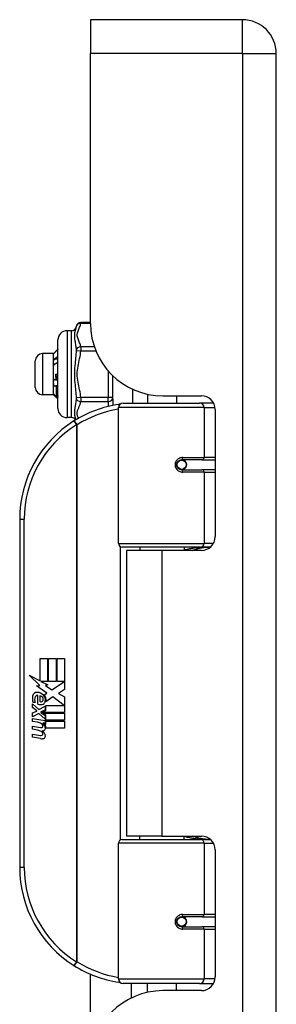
# Model space of a CAD drawing. Header units: inches. Extents: x 4 to 114, y 7 to 59.
# Tile 84 of 98: x 32.58 to 33.68, y 35.33 to 39.57. Entities that reach past the tile are written whole.
import ezdxf

# ---------------------------------------------------------------- set-up
doc = ezdxf.new("R2010")
doc.units = ezdxf.units.IN
doc.header["$MEASUREMENT"] = 0
doc.layers.add('Visible Edges(ANSI)', color=7, linetype='Continuous', lineweight=25)
doc.layers.add('Visible Tangent Edges(ANSI)', color=7, linetype='Continuous', lineweight=25)

msp = doc.modelspace()

# ---------------------------------------------------------------- linework, layer by layer
at = {"layer": 'Visible Edges(ANSI)'}
for p, q in [((32.8842, 39.5734), (32.8842, 39.4274)), ((33.5382, 39.5734), (32.8842, 39.5734)), ((32.8842, 38.2649), (32.8842, 39.4274)), ((33.6842, 27.9164), (33.6842, 39.4274)), ((32.8842, 38.2684), (32.8424, 38.2684)), ((32.8033, 38.2334), (32.7836, 38.2334)), ((32.7442, 37.8988), (32.7442, 38.1941)), ((32.7257, 38.135), (32.6784, 38.135)), ((32.7257, 38.135), (32.7262, 38.1355)), ((32.7257, 38.0985), (32.7257, 38.135)), ((32.6469, 37.9893), (32.6469, 38.1035)), ((32.7257, 38.0104), (32.7257, 38.0985)), ((32.7355, 38.0464), (32.7442, 38.0464)), ((32.7257, 37.9583), (32.7257, 38.0104)), ((32.7363, 38.0223), (32.7371, 38.0227)), ((32.9805, 37.9453), (32.9805, 38.0395)), ((32.7257, 37.9578), (32.6784, 37.9578)), ((32.7257, 37.9578), (32.7257, 37.9583)), ((32.7257, 37.9578), (32.7262, 37.9573)), ((32.7271, 37.9567), (32.7305, 37.9566)), ((32.7442, 37.9467), (32.7405, 37.943)), ((32.7442, 37.9467), (32.7406, 37.9431)), ((32.7436, 37.9521), (32.7442, 37.9514)), ((32.9805, 37.9388), (32.9805, 37.9453)), ((32.9805, 37.9388), (32.9805, 37.912)), ((33.0244, 37.9219), (33.3543, 37.9219)), ((33.1292, 37.9602), (33.1292, 37.9219)), ((33.1962, 37.9529), (33.3621, 37.9529)), ((33.2552, 37.9529), (33.2552, 37.9219)), ((33.4126, 37.9219), (33.3543, 37.9219)), ((33.4126, 37.9219), (33.4141, 37.9219)), ((33.0047, 37.3176), (33.0047, 37.9022)), ((33.4212, 37.8939), (33.4212, 37.3465)), ((32.8033, 37.8594), (32.7836, 37.8594)), ((33.2716, 37.6772), (33.272, 37.6752)), ((33.2769, 37.6759), (33.2718, 37.6759)), ((33.3638, 37.6778), (33.2769, 37.6778)), ((33.2792, 37.6757), (33.2792, 37.6777)), ((33.3638, 37.6778), (33.4212, 37.6778)), ((33.2769, 37.6345), (33.3638, 37.6345)), ((33.2799, 37.6367), (33.2804, 37.6345)), ((33.4212, 37.6345), (33.3638, 37.6345)), ((32.5797, 37.4219), (32.5797, 35.9219)), ((33.3581, 37.3018), (33.0204, 37.3018)), ((33.1922, 37.2874), (33.0392, 37.2874)), ((33.0392, 37.2874), (33.0392, 36.0564)), ((33.0967, 37.3018), (33.0967, 37.2874)), ((33.3621, 37.2874), (33.1922, 37.2874)), ((33.2877, 37.3018), (33.2877, 37.2874)), ((33.3581, 37.3018), (33.4008, 37.3018)), ((32.6676, 36.8219), (32.6997, 36.8219)), ((32.6676, 36.7249), (32.6676, 36.8219)), ((32.6997, 36.8219), (32.6997, 36.7232)), ((32.7042, 36.8219), (32.7363, 36.8219)), ((32.7042, 36.7232), (32.7042, 36.8219)), ((32.7363, 36.8219), (32.7363, 36.7232)), ((32.7405, 36.7232), (32.7405, 36.8219)), ((32.7405, 36.8219), (32.7726, 36.8219)), ((32.7726, 36.8219), (32.7726, 36.6881)), ((32.6199, 36.7498), (32.6676, 36.7249)), ((32.6661, 36.7059), (32.6199, 36.7498)), ((32.6519, 36.7039), (32.6661, 36.7059)), ((32.696, 36.6725), (32.6519, 36.7039)), ((32.6709, 36.7232), (32.7003, 36.7079)), ((32.6997, 36.7232), (32.6709, 36.7232)), ((32.7003, 36.7079), (32.6903, 36.706)), ((32.6903, 36.706), (32.7183, 36.6863)), ((32.7363, 36.7232), (32.7042, 36.7232)), ((32.7183, 36.6863), (32.772, 36.7232)), ((32.772, 36.7232), (32.7405, 36.7232)), ((32.7726, 36.6881), (32.7465, 36.6705)), ((32.658, 36.6254), (32.658, 36.662)), ((32.667, 36.6605), (32.667, 36.6365)), ((32.6844, 36.6656), (32.696, 36.6725)), ((32.7224, 36.6563), (32.6925, 36.6356)), ((32.7714, 36.6197), (32.7224, 36.6563)), ((32.7465, 36.6705), (32.7726, 36.6566)), ((32.7726, 36.6566), (32.7726, 36.5897)), ((32.6343, 36.6266), (32.6622, 36.602)), ((32.6343, 36.6104), (32.6343, 36.6266)), ((32.6538, 36.5969), (32.6343, 36.6104)), ((32.646, 36.632), (32.637, 36.632)), ((32.6622, 36.602), (32.6889, 36.6158)), ((32.6889, 36.6158), (32.6889, 36.5996)), ((32.6918, 36.6197), (32.7714, 36.6197)), ((32.6918, 36.5972), (32.6918, 36.6197)), ((32.6343, 36.587), (32.6538, 36.5945)), ((32.6343, 36.5708), (32.6343, 36.587)), ((32.6624, 36.5843), (32.6343, 36.5708)), ((32.6343, 36.5639), (32.6889, 36.5543)), ((32.6343, 36.5507), (32.6343, 36.5639)), ((32.6538, 36.5945), (32.6538, 36.5969)), ((32.6889, 36.56), (32.6624, 36.5843)), ((32.6889, 36.5996), (32.6705, 36.5918)), ((32.6705, 36.5918), (32.6705, 36.5897)), ((32.6705, 36.5897), (32.6889, 36.5764)), ((32.6741, 36.5897), (32.6918, 36.5972)), ((32.7726, 36.5897), (32.6741, 36.5897)), ((32.6814, 36.5855), (32.7726, 36.5855)), ((32.6918, 36.578), (32.6814, 36.5855)), ((32.6889, 36.5764), (32.6889, 36.56)), ((32.6918, 36.5558), (32.6918, 36.578)), ((32.7726, 36.5855), (32.7726, 36.5558)), ((32.6568, 36.5468), (32.6343, 36.5507)), ((32.6343, 36.53), (32.6688, 36.5239)), ((32.6343, 36.5168), (32.6343, 36.53)), ((32.6793, 36.5438), (32.6793, 36.5409)), ((32.6889, 36.5429), (32.6793, 36.5438)), ((32.6856, 36.5399), (32.6918, 36.5393)), ((32.6889, 36.5543), (32.6889, 36.5429)), ((32.7726, 36.5558), (32.6918, 36.5558)), ((32.6918, 36.5516), (32.7726, 36.5516)), ((32.6918, 36.5393), (32.6918, 36.5516)), ((32.7726, 36.5219), (32.6931, 36.5219)), ((32.7726, 36.5516), (32.7726, 36.5219)), ((32.6568, 36.5129), (32.6343, 36.5168)), ((32.6343, 36.4964), (32.6688, 36.4903)), ((32.6343, 36.4832), (32.6343, 36.4964)), ((32.6686, 36.4766), (32.6343, 36.4832)), ((33.1922, 36.0564), (33.0392, 36.0564)), ((33.0967, 36.042), (33.0967, 36.0564)), ((33.1922, 36.0564), (33.3621, 36.0564)), ((33.2877, 36.042), (33.2877, 36.0564)), ((33.0047, 35.4416), (33.0047, 36.0263)), ((33.0204, 36.042), (33.3581, 36.042)), ((33.4008, 36.042), (33.3581, 36.042)), ((33.4212, 35.9974), (33.4212, 35.45)), ((33.3638, 35.7093), (33.2769, 35.7093)), ((33.2799, 35.7071), (33.2804, 35.7093)), ((33.3638, 35.7093), (33.4212, 35.7093)), ((33.2716, 35.6667), (33.272, 35.6686)), ((33.2718, 35.668), (33.2769, 35.668)), ((33.2769, 35.666), (33.3638, 35.666)), ((33.2792, 35.6681), (33.2792, 35.6661)), ((33.4212, 35.666), (33.3638, 35.666)), ((32.8842, 35.0789), (32.8842, 35.4617)), ((33.3543, 35.4219), (33.0244, 35.4219)), ((33.0592, 35.4219), (33.0592, 35.3592)), ((33.1292, 35.3836), (33.1292, 35.4219)), ((33.2552, 35.3909), (33.2552, 35.4219)), ((33.3543, 35.4219), (33.4126, 35.4219)), ((33.4141, 35.4219), (33.4126, 35.4219)), ((33.3621, 35.3909), (33.1962, 35.3909))]:
    msp.add_line(p, q, dxfattribs=at)
at = {"layer": 'Visible Edges(ANSI)', "flags": 128}
for points in [[(32.7271, 38.1362), (32.727, 38.1362), (32.727, 38.1361), (32.7269, 38.1361), (32.7269, 38.1361), (32.7269, 38.136), (32.7268, 38.136), (32.7268, 38.136), (32.7267, 38.136), (32.7267, 38.1359), (32.7266, 38.1359), (32.7266, 38.1359), (32.7266, 38.1358), (32.7265, 38.1358), (32.7265, 38.1358), (32.7265, 38.1358), (32.7264, 38.1357), (32.7264, 38.1357), (32.7264, 38.1357), (32.7263, 38.1356), (32.7263, 38.1356), (32.7263, 38.1356), (32.7262, 38.1356), (32.7262, 38.1355), (32.7262, 38.1355)], [(32.7442, 38.1535), (32.7435, 38.1528), (32.7428, 38.1521), (32.7421, 38.1514), (32.7414, 38.1507), (32.7407, 38.1499), (32.7399, 38.1492), (32.7392, 38.1485), (32.7385, 38.1478), (32.7378, 38.1471), (32.7371, 38.1463), (32.7364, 38.1456), (32.7357, 38.1449), (32.7349, 38.1442), (32.7342, 38.1434), (32.7335, 38.1427), (32.7328, 38.142), (32.7321, 38.1413), (32.7314, 38.1405), (32.7306, 38.1398), (32.7299, 38.1391), (32.7292, 38.1384), (32.7285, 38.1376), (32.7278, 38.1369), (32.7271, 38.1362)], [(32.7257, 38.0985), (32.7257, 38.099), (32.7257, 38.0996), (32.7257, 38.1001), (32.7257, 38.1007), (32.7257, 38.1012), (32.7258, 38.1017), (32.7258, 38.1023), (32.7258, 38.1028), (32.7259, 38.1033), (32.7259, 38.1039), (32.726, 38.1044), (32.726, 38.105), (32.7261, 38.1055), (32.7262, 38.106), (32.7262, 38.1066), (32.7263, 38.1071), (32.7264, 38.1076), (32.7265, 38.1082), (32.7266, 38.1087), (32.7267, 38.1092), (32.7268, 38.1098), (32.7269, 38.1103), (32.727, 38.1108), (32.7271, 38.1113)], [(32.7271, 38.0859), (32.727, 38.0864), (32.7269, 38.0869), (32.7267, 38.0875), (32.7267, 38.088), (32.7266, 38.0885), (32.7265, 38.089), (32.7264, 38.0895), (32.7263, 38.0901), (32.7262, 38.0906), (32.7262, 38.0911), (32.7261, 38.0916), (32.726, 38.0922), (32.726, 38.0927), (32.7259, 38.0932), (32.7259, 38.0937), (32.7258, 38.0943), (32.7258, 38.0948), (32.7258, 38.0953), (32.7257, 38.0958), (32.7257, 38.0964), (32.7257, 38.0969), (32.7257, 38.0974), (32.7257, 38.098), (32.7257, 38.0985)], [(32.7271, 38.1113), (32.7278, 38.1118), (32.7285, 38.1123), (32.7292, 38.1128), (32.7299, 38.1133), (32.7306, 38.1138), (32.7314, 38.1143), (32.7321, 38.1148), (32.7328, 38.1153), (32.7335, 38.1158), (32.7342, 38.1163), (32.7349, 38.1168), (32.7357, 38.1173), (32.7364, 38.1178), (32.7371, 38.1183), (32.7378, 38.1188), (32.7385, 38.1193), (32.7392, 38.1198), (32.7399, 38.1203), (32.7407, 38.1208), (32.7414, 38.1213), (32.7421, 38.1218), (32.7428, 38.1223), (32.7435, 38.1228), (32.7442, 38.1233)], [(32.7271, 38.1113), (32.7278, 38.1114), (32.7285, 38.1115), (32.7292, 38.1115), (32.7299, 38.1116), (32.7306, 38.1116), (32.7314, 38.1117), (32.7321, 38.1118), (32.7328, 38.1118), (32.7335, 38.1119), (32.7342, 38.1119), (32.7349, 38.112), (32.7357, 38.1121), (32.7364, 38.1121), (32.7371, 38.1122), (32.7378, 38.1122), (32.7385, 38.1123), (32.7392, 38.1123), (32.7399, 38.1124), (32.7407, 38.1125), (32.7414, 38.1125), (32.7421, 38.1126), (32.7428, 38.1126), (32.7435, 38.1127), (32.7442, 38.1128)], [(32.7442, 38.0983), (32.7435, 38.0978), (32.7428, 38.0972), (32.7421, 38.0967), (32.7414, 38.0962), (32.7407, 38.0957), (32.7399, 38.0951), (32.7392, 38.0946), (32.7385, 38.0941), (32.7378, 38.0936), (32.7371, 38.0931), (32.7364, 38.0925), (32.7357, 38.092), (32.7349, 38.0915), (32.7342, 38.091), (32.7335, 38.0905), (32.7328, 38.09), (32.7321, 38.0895), (32.7314, 38.0889), (32.7306, 38.0884), (32.7299, 38.0879), (32.7292, 38.0874), (32.7285, 38.0869), (32.7278, 38.0864), (32.7271, 38.0859)], [(32.7355, 38.0464), (32.7356, 38.0454), (32.7357, 38.0444), (32.7357, 38.0434), (32.7358, 38.0424), (32.7358, 38.0415), (32.7359, 38.0405), (32.736, 38.0395), (32.736, 38.0385), (32.7361, 38.0375), (32.7362, 38.0365), (32.7362, 38.0355), (32.7363, 38.0345), (32.7364, 38.0335), (32.7364, 38.0325), (32.7365, 38.0315), (32.7365, 38.0305), (32.7366, 38.0296), (32.7367, 38.0286), (32.7367, 38.0276), (32.7368, 38.0266), (32.7369, 38.0256), (32.7369, 38.0247), (32.737, 38.0237), (32.7371, 38.0227)], [(32.7363, 38.0223), (32.7363, 38.0233), (32.7362, 38.0243), (32.7362, 38.0253), (32.7362, 38.0263), (32.7361, 38.0273), (32.7361, 38.0283), (32.7361, 38.0293), (32.736, 38.0303), (32.736, 38.0313), (32.736, 38.0323), (32.7359, 38.0333), (32.7359, 38.0343), (32.7359, 38.0353), (32.7359, 38.0363), (32.7358, 38.0373), (32.7358, 38.0383), (32.7358, 38.0394), (32.7357, 38.0404), (32.7357, 38.0414), (32.7357, 38.0424), (32.7356, 38.0434), (32.7356, 38.0444), (32.7356, 38.0454), (32.7355, 38.0464)], [(32.7257, 38.0104), (32.7257, 38.011), (32.7257, 38.0116), (32.7257, 38.0122), (32.7257, 38.0128), (32.7257, 38.0134), (32.7258, 38.0141), (32.7258, 38.0147), (32.7258, 38.0153), (32.7259, 38.0159), (32.7259, 38.0165), (32.726, 38.0171), (32.726, 38.0177), (32.7261, 38.0183), (32.7262, 38.0189), (32.7262, 38.0195), (32.7263, 38.0201), (32.7264, 38.0207), (32.7265, 38.0213), (32.7266, 38.0219), (32.7267, 38.0225), (32.7268, 38.0231), (32.7269, 38.0237), (32.727, 38.0243), (32.7271, 38.0249)], [(32.7271, 37.9961), (32.727, 37.9967), (32.7269, 37.9973), (32.7267, 37.9979), (32.7267, 37.9985), (32.7266, 37.9991), (32.7265, 37.9997), (32.7264, 38.0003), (32.7263, 38.0009), (32.7262, 38.0015), (32.7262, 38.0021), (32.7261, 38.0027), (32.726, 38.0032), (32.726, 38.0038), (32.7259, 38.0044), (32.7259, 38.005), (32.7258, 38.0056), (32.7258, 38.0062), (32.7258, 38.0068), (32.7257, 38.0074), (32.7257, 38.008), (32.7257, 38.0086), (32.7257, 38.0092), (32.7257, 38.0098), (32.7257, 38.0104)], [(32.7271, 38.0249), (32.7275, 38.0248), (32.7278, 38.0247), (32.7282, 38.0246), (32.7286, 38.0245), (32.729, 38.0244), (32.7294, 38.0243), (32.7298, 38.0242), (32.7301, 38.024), (32.7305, 38.0239), (32.7309, 38.0238), (32.7313, 38.0237), (32.7317, 38.0236), (32.7321, 38.0235), (32.7325, 38.0234), (32.7328, 38.0233), (32.7332, 38.0232), (32.7336, 38.0231), (32.734, 38.023), (32.7344, 38.0229), (32.7348, 38.0228), (32.7351, 38.0226), (32.7355, 38.0225), (32.7359, 38.0224), (32.7363, 38.0223)], [(32.7371, 38.0227), (32.7374, 38.0227), (32.7377, 38.0226), (32.738, 38.0225), (32.7382, 38.0224), (32.7385, 38.0223), (32.7388, 38.0223), (32.7391, 38.0222), (32.7394, 38.0221), (32.7397, 38.022), (32.74, 38.0219), (32.7403, 38.0219), (32.7406, 38.0218), (32.7409, 38.0217), (32.7412, 38.0216), (32.7415, 38.0215), (32.7418, 38.0215), (32.7421, 38.0214), (32.7424, 38.0213), (32.7427, 38.0212), (32.743, 38.0212), (32.7433, 38.0211), (32.7436, 38.021), (32.7439, 38.0209), (32.7442, 38.0209)], [(32.7271, 37.9961), (32.7278, 37.9962), (32.7285, 37.9963), (32.7292, 37.9964), (32.7299, 37.9964), (32.7306, 37.9965), (32.7314, 37.9966), (32.7321, 37.9966), (32.7328, 37.9967), (32.7335, 37.9968), (32.7342, 37.9969), (32.7349, 37.9969), (32.7357, 37.997), (32.7364, 37.9971), (32.7371, 37.9971), (32.7378, 37.9972), (32.7385, 37.9973), (32.7392, 37.9974), (32.7399, 37.9974), (32.7407, 37.9975), (32.7414, 37.9976), (32.7421, 37.9976), (32.7428, 37.9977), (32.7435, 37.9978), (32.7442, 37.9979)], [(32.7373, 37.9931), (32.7369, 37.9932), (32.7364, 37.9933), (32.736, 37.9935), (32.7356, 37.9936), (32.7352, 37.9937), (32.7347, 37.9938), (32.7343, 37.994), (32.7339, 37.9941), (32.7335, 37.9942), (32.733, 37.9943), (32.7326, 37.9945), (32.7322, 37.9946), (32.7318, 37.9947), (32.7313, 37.9948), (32.7309, 37.995), (32.7305, 37.9951), (32.7301, 37.9952), (32.7296, 37.9954), (32.7292, 37.9955), (32.7288, 37.9956), (32.7284, 37.9957), (32.7279, 37.9959), (32.7275, 37.996), (32.7271, 37.9961)], [(32.739, 37.994), (32.739, 37.994), (32.7389, 37.9939), (32.7388, 37.9939), (32.7388, 37.9938), (32.7387, 37.9938), (32.7386, 37.9938), (32.7385, 37.9937), (32.7385, 37.9937), (32.7384, 37.9937), (32.7383, 37.9936), (32.7382, 37.9936), (32.7382, 37.9935), (32.7381, 37.9935), (32.738, 37.9935), (32.7379, 37.9934), (32.7379, 37.9934), (32.7378, 37.9934), (32.7377, 37.9933), (32.7377, 37.9933), (32.7376, 37.9932), (32.7375, 37.9932), (32.7374, 37.9932), (32.7374, 37.9931), (32.7373, 37.9931)], [(32.7396, 37.9479), (32.7395, 37.9488), (32.7394, 37.9499), (32.7393, 37.9511), (32.7392, 37.9523), (32.7391, 37.9537), (32.739, 37.9551), (32.7389, 37.9566), (32.7388, 37.9581), (32.7387, 37.9598), (32.7386, 37.9615), (32.7385, 37.9633), (32.7384, 37.9652), (32.7383, 37.9672), (32.7382, 37.9692), (32.7382, 37.9713), (32.7381, 37.9735), (32.738, 37.9758), (32.7379, 37.9781), (32.7378, 37.9804), (32.7377, 37.9829), (32.7376, 37.9853), (32.7375, 37.9879), (32.7374, 37.9905), (32.7373, 37.9931)], [(32.7442, 37.9925), (32.744, 37.9926), (32.7438, 37.9926), (32.7436, 37.9927), (32.7434, 37.9928), (32.7432, 37.9928), (32.7429, 37.9929), (32.7427, 37.9929), (32.7425, 37.993), (32.7423, 37.9931), (32.7421, 37.9931), (32.7419, 37.9932), (32.7416, 37.9932), (32.7414, 37.9933), (32.7412, 37.9934), (32.741, 37.9934), (32.7408, 37.9935), (32.7406, 37.9936), (32.7403, 37.9936), (32.7401, 37.9937), (32.7399, 37.9937), (32.7397, 37.9938), (32.7395, 37.9939), (32.7393, 37.9939), (32.739, 37.994)], [(32.739, 37.994), (32.7392, 37.9915), (32.7394, 37.9891), (32.7396, 37.9867), (32.7398, 37.9844), (32.74, 37.9821), (32.7402, 37.9799), (32.7404, 37.9777), (32.7406, 37.9757), (32.7407, 37.9736), (32.7409, 37.9717), (32.7411, 37.9698), (32.7413, 37.968), (32.7415, 37.9662), (32.7417, 37.9646), (32.7419, 37.963), (32.7421, 37.9614), (32.7422, 37.96), (32.7424, 37.9586), (32.7426, 37.9573), (32.7428, 37.9561), (32.743, 37.955), (32.7432, 37.9539), (32.7434, 37.953), (32.7436, 37.9521)], [(32.7257, 37.9583), (32.7257, 37.9584), (32.7257, 37.9585), (32.7257, 37.9585), (32.7257, 37.9586), (32.7257, 37.9587), (32.7258, 37.9587), (32.7258, 37.9588), (32.7258, 37.9589), (32.7259, 37.959), (32.7259, 37.959), (32.726, 37.9591), (32.726, 37.9592), (32.7261, 37.9592), (32.7262, 37.9593), (32.7262, 37.9594), (32.7263, 37.9594), (32.7264, 37.9595), (32.7265, 37.9596), (32.7266, 37.9597), (32.7267, 37.9597), (32.7268, 37.9598), (32.7269, 37.9599), (32.727, 37.9599), (32.7271, 37.96)], [(32.7271, 37.9567), (32.727, 37.9567), (32.7269, 37.9568), (32.7267, 37.9569), (32.7267, 37.957), (32.7266, 37.957), (32.7265, 37.9571), (32.7264, 37.9572), (32.7263, 37.9572), (32.7262, 37.9573), (32.7262, 37.9574), (32.7261, 37.9574), (32.726, 37.9575), (32.726, 37.9576), (32.7259, 37.9576), (32.7259, 37.9577), (32.7258, 37.9578), (32.7258, 37.9578), (32.7258, 37.9579), (32.7257, 37.958), (32.7257, 37.9581), (32.7257, 37.9581), (32.7257, 37.9582), (32.7257, 37.9583), (32.7257, 37.9583)], [(32.7271, 37.96), (32.7276, 37.9595), (32.7281, 37.959), (32.7286, 37.9585), (32.7292, 37.958), (32.7297, 37.9575), (32.7302, 37.957), (32.7307, 37.9565), (32.7312, 37.956), (32.7318, 37.9554), (32.7323, 37.9549), (32.7328, 37.9544), (32.7333, 37.9539), (32.7338, 37.9534), (32.7344, 37.9529), (32.7349, 37.9524), (32.7354, 37.9519), (32.7359, 37.9514), (32.7365, 37.9509), (32.737, 37.9504), (32.7375, 37.9499), (32.738, 37.9494), (32.7385, 37.9489), (32.7391, 37.9484), (32.7396, 37.9479)], [(32.7405, 37.943), (32.74, 37.9436), (32.7394, 37.9442), (32.7389, 37.9447), (32.7383, 37.9453), (32.7377, 37.9459), (32.7372, 37.9464), (32.7366, 37.947), (32.7361, 37.9476), (32.7355, 37.9481), (32.7349, 37.9487), (32.7344, 37.9493), (32.7338, 37.9498), (32.7332, 37.9504), (32.7327, 37.951), (32.7321, 37.9515), (32.7316, 37.9521), (32.731, 37.9527), (32.7304, 37.9532), (32.7299, 37.9538), (32.7293, 37.9544), (32.7288, 37.955), (32.7282, 37.9555), (32.7276, 37.9561), (32.7271, 37.9567)], [(32.7396, 37.9479), (32.7397, 37.948), (32.7399, 37.9482), (32.7401, 37.9484), (32.7402, 37.9486), (32.7404, 37.9487), (32.7406, 37.9489), (32.7407, 37.9491), (32.7409, 37.9493), (32.7411, 37.9494), (32.7412, 37.9496), (32.7414, 37.9498), (32.7416, 37.95), (32.7417, 37.9502), (32.7419, 37.9503), (32.7421, 37.9505), (32.7422, 37.9507), (32.7424, 37.9509), (32.7426, 37.951), (32.7427, 37.9512), (32.7429, 37.9514), (32.7431, 37.9516), (32.7432, 37.9517), (32.7434, 37.9519), (32.7436, 37.9521)], [(32.7406, 37.9431), (32.7406, 37.9431), (32.7406, 37.9431), (32.7406, 37.9431), (32.7406, 37.9431), (32.7406, 37.9431), (32.7406, 37.9431), (32.7406, 37.9431), (32.7406, 37.943), (32.7406, 37.943), (32.7406, 37.943), (32.7406, 37.943), (32.7406, 37.943), (32.7406, 37.943), (32.7406, 37.943), (32.7406, 37.943), (32.7406, 37.943), (32.7406, 37.943), (32.7406, 37.943), (32.7406, 37.943), (32.7406, 37.943), (32.7406, 37.943), (32.7405, 37.943), (32.7405, 37.943), (32.7405, 37.943)], [(33.0117, 37.9173), (33.0114, 37.9172), (33.0112, 37.9172), (33.0109, 37.9172), (33.0107, 37.9171), (33.0104, 37.9171), (33.0102, 37.9171), (33.0099, 37.917), (33.0097, 37.917), (33.0094, 37.917), (33.0092, 37.9169), (33.0089, 37.9169), (33.0087, 37.9169), (33.0084, 37.9168), (33.0082, 37.9168), (33.008, 37.9168), (33.0077, 37.9167), (33.0075, 37.9167), (33.0072, 37.9166), (33.007, 37.9166), (33.0067, 37.9166), (33.0065, 37.9165), (33.0062, 37.9165), (33.006, 37.9165), (33.0057, 37.9164)], [(33.2769, 37.6345), (33.2742, 37.6347), (33.2716, 37.6352), (33.269, 37.636), (33.2665, 37.6372), (33.2642, 37.6386), (33.262, 37.6404), (33.2601, 37.6425), (33.2584, 37.6449), (33.257, 37.6475), (33.256, 37.6503), (33.2554, 37.6532), (33.2552, 37.6562), (33.2554, 37.6591), (33.256, 37.662), (33.257, 37.6648), (33.2583, 37.6674), (33.26, 37.6698), (33.262, 37.6719), (33.2642, 37.6737), (33.2665, 37.6752), (33.269, 37.6764), (33.2716, 37.6772), (33.2742, 37.6777), (33.2769, 37.6778)], [(33.3239, 37.2874), (33.3269, 37.2886), (33.3299, 37.2897), (33.333, 37.2908), (33.336, 37.2919), (33.3391, 37.2929), (33.3421, 37.2938), (33.3452, 37.2947), (33.3483, 37.2955), (33.3513, 37.2963), (33.3544, 37.297), (33.3575, 37.2977), (33.3606, 37.2983), (33.3637, 37.2989), (33.3668, 37.2994), (33.3699, 37.2998), (33.373, 37.3003), (33.3761, 37.3006), (33.3793, 37.301), (33.3824, 37.3012), (33.3855, 37.3015), (33.3886, 37.3016), (33.3917, 37.3017), (33.3948, 37.3018), (33.3979, 37.3018)], [(33.3979, 36.042), (33.3948, 36.042), (33.3917, 36.0421), (33.3886, 36.0422), (33.3855, 36.0424), (33.3824, 36.0426), (33.3793, 36.0429), (33.3761, 36.0432), (33.373, 36.0436), (33.3699, 36.044), (33.3668, 36.0445), (33.3637, 36.045), (33.3606, 36.0456), (33.3575, 36.0462), (33.3544, 36.0469), (33.3513, 36.0476), (33.3483, 36.0484), (33.3452, 36.0492), (33.3421, 36.0501), (33.3391, 36.051), (33.336, 36.052), (33.333, 36.053), (33.3299, 36.0541), (33.3269, 36.0552), (33.3239, 36.0564)], [(33.2769, 35.666), (33.2742, 35.6662), (33.2716, 35.6667), (33.269, 35.6675), (33.2665, 35.6687), (33.2642, 35.6701), (33.262, 35.672), (33.26, 35.6741), (33.2583, 35.6765), (33.257, 35.6791), (33.256, 35.6819), (33.2554, 35.6847), (33.2552, 35.6877), (33.2554, 35.6907), (33.256, 35.6935), (33.257, 35.6963), (33.2584, 35.6989), (33.2601, 35.7013), (33.262, 35.7034), (33.2642, 35.7052), (33.2665, 35.7067), (33.269, 35.7078), (33.2716, 35.7087), (33.2742, 35.7092), (33.2769, 35.7093)], [(33.0057, 35.4274), (33.006, 35.4274), (33.0062, 35.4274), (33.0065, 35.4273), (33.0067, 35.4273), (33.007, 35.4272), (33.0072, 35.4272), (33.0075, 35.4272), (33.0077, 35.4271), (33.008, 35.4271), (33.0082, 35.4271), (33.0084, 35.427), (33.0087, 35.427), (33.0089, 35.427), (33.0092, 35.4269), (33.0094, 35.4269), (33.0097, 35.4269), (33.0099, 35.4268), (33.0102, 35.4268), (33.0104, 35.4267), (33.0107, 35.4267), (33.0109, 35.4267), (33.0112, 35.4266), (33.0114, 35.4266), (33.0117, 35.4266)]]:
    msp.add_lwpolyline(points, dxfattribs=at)
at = {"layer": 'Visible Edges(ANSI)'}
for centre in [(33.2769, 37.6562), (33.2769, 35.6877)]:
    msp.add_circle(centre, 0.0197, dxfattribs=at)
for centre, radius, start, end in [((33.5382, 39.4274), 0.146, 0, 90), ((32.8424, 38.2487), 0.0197, 90, 173.5934), ((33.1962, 38.2649), 0.312, 180, 270), ((32.7836, 38.1941), 0.0394, 90, 180), ((32.8033, 38.2531), 0.0197, 270, 353.5934), ((32.6784, 38.1035), 0.0315, 90, 180), ((32.6784, 37.9893), 0.0315, 180, 270), ((33.0244, 37.9022), 0.0197, 90, 180), ((33.3621, 37.8939), 0.0591, 0, 90), ((32.7836, 37.8988), 0.0394, 180, 270), ((33.0797, 37.4219), 0.5, 98.5081, 122.2377), ((33.0797, 37.4219), 0.5, 122.2377, 180), ((32.8033, 37.8397), 0.0197, 29.5615, 90), ((33.2769, 37.6562), 0.0217, 279.147, 90), ((33.3621, 37.3465), 0.0591, 270, 0), ((33.0204, 37.3176), 0.0157, 180, 270), ((32.695, 36.6501), 0.0607, 171.5605, 197.3343), ((32.6544, 36.6561), 0.0197, 86.5646, 171.5605), ((32.6744, 36.6438), 0.0307, 154.6784, 202.5609), ((32.6553, 36.6528), 0.0096, 73.5261, 154.6784), ((32.6532, 36.6361), 0.0398, 44.1684, 86.5646), ((32.665, 36.6438), 0.0168, 19.3797, 82.9975), ((32.6705, 36.6458), 0.0109, 321.1652, 19.3797), ((32.6603, 36.643), 0.0299, 350.4085, 44.1684), ((32.6603, 36.643), 0.033, 347.079, 43.1785), ((32.6694, 36.6512), 0.0282, 246.1555, 293.8445), ((32.6716, 36.6449), 0.00955, 241.4547, 321.1652), ((32.6747, 36.6393), 0.0152, 293.8445, 355.0802), ((32.6487, 36.501), 0.0465, 57.5992, 80), ((32.6709, 36.5361), 0.0123, 260, 293.5571), ((32.6669, 36.5296), 0.0126, 6.03, 57.5992), ((32.6735, 36.5303), 0.006, 293.5571, 6.03), ((32.6664, 36.5206), 0.024, 359.4776, 57.4114), ((32.6802, 36.5205), 0.0101, 286.9928, 359.4776), ((32.6691, 36.5224), 0.024, 358.7952, 46.5849), ((32.6494, 36.467), 0.0465, 58.5584, 80.8257), ((32.6741, 36.5048), 0.0288, 259, 288.4748), ((32.6709, 36.5025), 0.0123, 259.9922, 293.5487), ((32.6669, 36.496), 0.0126, 6.1027, 57.6083), ((32.6735, 36.4967), 0.006, 293.5487, 6.1027), ((32.6748, 36.5384), 0.0288, 273.6169, 286.9928), ((32.6658, 36.4876), 0.0246, 359.6788, 63.9508), ((32.6799, 36.4875), 0.0105, 288.4748, 359.6788), ((33.3621, 35.9974), 0.0591, 0, 90), ((33.0204, 36.0263), 0.0157, 90, 180), ((33.0797, 35.9219), 0.5, 180, 237.7623), ((33.2769, 35.6877), 0.0217, 270, 80.853), ((33.0797, 35.9219), 0.5, 237.7623, 261.4919), ((33.0244, 35.4416), 0.0197, 180, 270), ((33.3621, 35.45), 0.0591, 270, 0), ((33.1962, 35.0789), 0.312, 90, 180)]:
    msp.add_arc(centre, radius, start, end, dxfattribs=at)
at = {"layer": 'Visible Tangent Edges(ANSI)'}
for p, q in [((33.5382, 39.4274), (33.5382, 39.5734)), ((33.5382, 39.4274), (32.8842, 39.4274)), ((33.5382, 39.4274), (33.5382, 27.9164)), ((33.5382, 39.4274), (33.6842, 39.4274)), ((32.8424, 38.2684), (32.8424, 38.2658)), ((32.8424, 38.2658), (32.8842, 38.2658)), ((32.7836, 38.2334), (32.7836, 37.8594)), ((32.8033, 37.8594), (32.8033, 38.2334)), ((32.6784, 38.135), (32.6784, 37.9578)), ((32.8229, 38.1487), (32.8424, 38.1476)), ((32.9008, 38.1646), (32.8424, 38.1646)), ((32.8424, 38.1646), (32.8424, 38.1476)), ((32.8424, 38.1476), (32.9071, 38.1476)), ((32.9608, 38.0602), (32.9608, 37.9453)), ((33.0665, 37.9219), (33.0665, 37.9812)), ((32.8424, 37.9453), (32.8229, 37.9442)), ((32.9608, 37.9453), (32.8424, 37.9453)), ((32.8424, 37.9453), (32.8424, 37.9282)), ((32.8424, 37.9282), (32.9608, 37.9282)), ((32.9805, 37.9453), (32.9608, 37.9453)), ((32.9608, 37.9282), (32.9608, 37.9453)), ((32.9608, 37.9282), (32.9608, 37.9076)), ((33.3733, 37.9022), (33.0047, 37.9022)), ((33.3733, 37.9022), (33.4206, 37.9022)), ((33.3733, 37.9022), (33.3733, 37.6877)), ((32.813, 37.8448), (32.8235, 37.8282)), ((32.8235, 37.8282), (32.8235, 35.5157)), ((32.8235, 37.8282), (32.8272, 37.8282)), ((32.8272, 35.5157), (32.8272, 37.8282)), ((33.2816, 37.6877), (33.3733, 37.6877)), ((33.4212, 37.6877), (33.3733, 37.6877)), ((33.3733, 37.6247), (33.2816, 37.6247)), ((33.3733, 37.6247), (33.3733, 37.3176)), ((33.3733, 37.6247), (33.4212, 37.6247)), ((32.5797, 37.4219), (32.5994, 37.4219)), ((32.5994, 35.9219), (32.5994, 37.4219)), ((33.0047, 37.3176), (33.3733, 37.3176)), ((33.0124, 37.3041), (33.0124, 36.0398)), ((33.1922, 37.2874), (33.1922, 36.0564)), ((33.4137, 37.3176), (33.3733, 37.3176)), ((33.3733, 36.0263), (33.0047, 36.0263)), ((33.3733, 36.0263), (33.4137, 36.0263)), ((33.3733, 36.0263), (33.3733, 35.7192)), ((32.5994, 35.9219), (32.5797, 35.9219)), ((33.2816, 35.7192), (33.3733, 35.7192)), ((33.4212, 35.7192), (33.3733, 35.7192)), ((33.3733, 35.6562), (33.2816, 35.6562)), ((33.3733, 35.6562), (33.3733, 35.4416)), ((33.3733, 35.6562), (33.4212, 35.6562)), ((32.8235, 35.5157), (32.813, 35.499)), ((32.8272, 35.5157), (32.8235, 35.5157)), ((33.0047, 35.4416), (33.3733, 35.4416)), ((33.4206, 35.4416), (33.3733, 35.4416))]:
    msp.add_line(p, q, dxfattribs=at)
at = {"layer": 'Visible Tangent Edges(ANSI)', "flags": 128}
for points in [[(32.8424, 38.1646), (32.8417, 38.1689), (32.8407, 38.1731), (32.8393, 38.1773), (32.8378, 38.1815), (32.836, 38.1857), (32.8342, 38.1899), (32.8324, 38.1941), (32.8307, 38.1982), (32.8292, 38.2024), (32.828, 38.2067), (32.8272, 38.2109), (32.8269, 38.2152), (32.8272, 38.2195), (32.828, 38.2237), (32.8292, 38.2279), (32.8307, 38.2321), (32.8324, 38.2363), (32.8342, 38.2405), (32.836, 38.2447), (32.8378, 38.2488), (32.8393, 38.2531), (32.8407, 38.2573), (32.8417, 38.2615), (32.8424, 38.2658)], [(32.8229, 38.2509), (32.8225, 38.2487), (32.822, 38.2464), (32.8213, 38.2439), (32.8205, 38.2412), (32.8197, 38.2383), (32.8188, 38.2352), (32.8178, 38.232), (32.817, 38.2284), (32.8162, 38.2246), (32.8156, 38.2206), (32.8152, 38.2163), (32.8151, 38.2118), (32.8152, 38.207), (32.8156, 38.2021), (32.8162, 38.197), (32.817, 38.1919), (32.8179, 38.1866), (32.8188, 38.1813), (32.8197, 38.1759), (32.8205, 38.1705), (32.8213, 38.165), (32.822, 38.1596), (32.8225, 38.1541), (32.8229, 38.1487)], [(32.8229, 38.1487), (32.8225, 38.1411), (32.822, 38.1333), (32.8213, 38.1253), (32.8205, 38.1171), (32.8197, 38.1088), (32.8188, 38.1004), (32.8178, 38.0917), (32.817, 38.0829), (32.8162, 38.074), (32.8156, 38.0649), (32.8152, 38.0557), (32.8151, 38.0464), (32.8152, 38.0371), (32.8156, 38.0279), (32.8162, 38.0188), (32.817, 38.0098), (32.8179, 38.001), (32.8188, 37.9924), (32.8197, 37.984), (32.8205, 37.9757), (32.8213, 37.9676), (32.822, 37.9596), (32.8225, 37.9518), (32.8229, 37.9442)], [(32.8424, 37.9453), (32.8417, 37.9538), (32.8407, 37.9623), (32.8393, 37.9707), (32.8378, 37.9791), (32.836, 37.9875), (32.8342, 37.9958), (32.8324, 38.0041), (32.8307, 38.0125), (32.8292, 38.0209), (32.828, 38.0294), (32.8272, 38.0379), (32.8269, 38.0464), (32.8272, 38.0549), (32.828, 38.0634), (32.8292, 38.0719), (32.8307, 38.0803), (32.8324, 38.0886), (32.8342, 38.097), (32.836, 38.1053), (32.8378, 38.1137), (32.8393, 38.1221), (32.8407, 38.1306), (32.8417, 38.1391), (32.8424, 38.1476)], [(32.8229, 37.9442), (32.8226, 37.9395), (32.8221, 37.9348), (32.8216, 37.9301), (32.821, 37.9254), (32.8203, 37.9207), (32.8195, 37.916), (32.8187, 37.9114), (32.8179, 37.9068), (32.8172, 37.9022), (32.8165, 37.8978), (32.8159, 37.8934), (32.8155, 37.889), (32.8152, 37.8848), (32.8151, 37.8808), (32.8152, 37.8769), (32.8155, 37.8731), (32.816, 37.8696), (32.8166, 37.8662), (32.8173, 37.8631), (32.8181, 37.8601), (32.8188, 37.8573), (32.8196, 37.8547), (32.8204, 37.8522), (32.8211, 37.8498)], [(32.8324, 37.8565), (32.8312, 37.8595), (32.8301, 37.8624), (32.829, 37.8654), (32.8282, 37.8684), (32.8275, 37.8714), (32.8271, 37.8744), (32.8269, 37.8775), (32.827, 37.8805), (32.8274, 37.8835), (32.8281, 37.8865), (32.8289, 37.8895), (32.8299, 37.8925), (32.831, 37.8954), (32.8323, 37.8984), (32.8335, 37.9014), (32.8348, 37.9043), (32.8361, 37.9073), (32.8373, 37.9102), (32.8385, 37.9132), (32.8396, 37.9162), (32.8405, 37.9192), (32.8413, 37.9222), (32.842, 37.9252), (32.8424, 37.9282)], [(33.2816, 37.6877), (33.2775, 37.6874), (33.2735, 37.6867), (33.2695, 37.6855), (33.2657, 37.6839), (33.262, 37.6817), (33.2587, 37.679), (33.2557, 37.676), (33.2531, 37.6725), (33.2511, 37.6687), (33.2496, 37.6646), (33.2486, 37.6604), (33.2483, 37.6561), (33.2486, 37.6518), (33.2496, 37.6476), (33.2511, 37.6436), (33.2532, 37.6398), (33.2557, 37.6363), (33.2587, 37.6333), (33.2621, 37.6307), (33.2657, 37.6285), (33.2696, 37.6268), (33.2735, 37.6256), (33.2775, 37.6249), (33.2816, 37.6247)], [(33.3979, 37.3018), (33.3932, 37.3018), (33.3886, 37.3018), (33.3839, 37.3016), (33.3793, 37.3015), (33.3746, 37.3013), (33.3699, 37.301), (33.3653, 37.3007), (33.3606, 37.3004), (33.3559, 37.3), (33.3513, 37.2995), (33.3467, 37.299), (33.342, 37.2985), (33.3374, 37.2979), (33.3328, 37.2973), (33.3282, 37.2966), (33.3236, 37.2959), (33.3191, 37.2951), (33.3145, 37.2942), (33.31, 37.2934), (33.3055, 37.2924), (33.301, 37.2915), (33.2965, 37.2904), (33.2921, 37.2893), (33.2876, 37.2882)], [(33.2876, 36.0557), (33.2921, 36.0545), (33.2965, 36.0534), (33.301, 36.0524), (33.3055, 36.0514), (33.31, 36.0505), (33.3145, 36.0496), (33.3191, 36.0488), (33.3236, 36.048), (33.3282, 36.0473), (33.3328, 36.0466), (33.3374, 36.0459), (33.342, 36.0454), (33.3467, 36.0448), (33.3513, 36.0443), (33.3559, 36.0439), (33.3606, 36.0435), (33.3653, 36.0431), (33.3699, 36.0428), (33.3746, 36.0426), (33.3793, 36.0424), (33.3839, 36.0422), (33.3886, 36.0421), (33.3932, 36.042), (33.3979, 36.042)], [(33.2816, 35.7192), (33.2775, 35.7189), (33.2735, 35.7182), (33.2695, 35.717), (33.2657, 35.7153), (33.2621, 35.7132), (33.2587, 35.7106), (33.2557, 35.7075), (33.2532, 35.7041), (33.2511, 35.7003), (33.2496, 35.6962), (33.2486, 35.692), (33.2483, 35.6877), (33.2486, 35.6834), (33.2496, 35.6792), (33.2511, 35.6752), (33.2531, 35.6714), (33.2557, 35.6679), (33.2587, 35.6648), (33.262, 35.6622), (33.2657, 35.66), (33.2695, 35.6583), (33.2735, 35.6571), (33.2775, 35.6564), (33.2816, 35.6562)]]:
    msp.add_lwpolyline(points, dxfattribs=at)
at = {"layer": 'Visible Tangent Edges(ANSI)'}
for centre, start, end in [((33.0834, 37.4219), 99.4349, 122.2377), ((33.0797, 37.4219), 122.2377, 180), ((33.0797, 35.9219), 180, 237.7623), ((33.0834, 35.9219), 237.7623, 260.5651)]:
    msp.add_arc(centre, 0.4803, start, end, dxfattribs=at)
for centre, major_axis, ratio, start_param, end_param in [((32.8424, 38.2487), (-0.0196, 0.0022), 0.864664, 4.809173, 6.283185), ((32.8424, 38.1476), (-0.0196, -0.0022), 0.864664, 4.615605, 6.089617), ((32.8424, 37.9453), (-0.0196, 0.0022), 0.864664, 0.193569, 1.667581), ((32.9608, 37.9453), (0.0197, 0), 0.866025, 4.712389, 6.283185), ((33.3543, 37.9022), (0, 0.0197), 0.965926, 4.712389, 6.283185), ((33.4126, 37.9022), (0, 0.0197), 0.965926, 6.20384, 6.283185), ((33.0086, 37.897), (-0.0029, 0.0195), 0.187781, 5.698095, 6.283185), ((32.8235, 37.8282), (-0.0105, 0.0167), 0.161367, 4.610972, 6.283185), ((33.2769, 37.6877), (0, -0.00984), 0.476565, 0, 1.570796), ((33.3638, 37.6877), (0, -0.00984), 0.965926, 0, 1.570796), ((33.2769, 37.6247), (0, 0.00984), 0.476565, 4.712389, 6.283185), ((33.3638, 37.6247), (0, 0.00984), 0.965926, 4.712389, 6.283185), ((33.3581, 37.3176), (0, -0.0157), 0.965926, 0, 1.570796), ((33.3581, 36.0263), (0, 0.0157), 0.965926, 4.712389, 6.283185), ((33.2769, 35.7192), (0, -0.00984), 0.476565, 0, 1.570796), ((33.3638, 35.7192), (0, -0.00984), 0.965926, 0, 1.570796), ((33.2769, 35.6562), (0, 0.00984), 0.476565, 4.712389, 6.283185), ((33.3638, 35.6562), (0, 0.00984), 0.965926, 4.712389, 6.283185), ((32.8235, 35.5157), (-0.0105, -0.0167), 0.161367, 0, 1.672214), ((33.0086, 35.4469), (-0.0029, -0.0195), 0.187781, 0, 0.58509), ((33.3543, 35.4416), (0, -0.0197), 0.965926, 0, 1.570796), ((33.4126, 35.4416), (0, -0.0197), 0.965926, 0, 0.079346)]:
    msp.add_ellipse(centre, major_axis=major_axis, ratio=ratio, start_param=start_param, end_param=end_param, dxfattribs=at)

doc.saveas('drawing.dxf')
